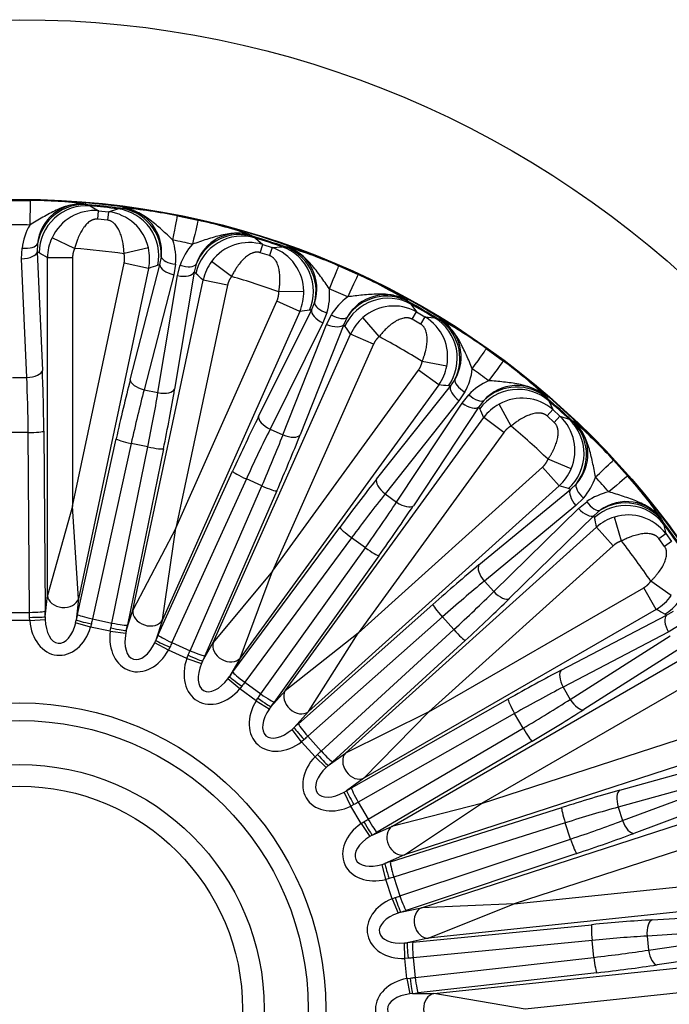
# Model space of a CAD drawing. Header units: millimetres. Extents: x 0 to 2970, y 0 to 2100.
# Tile 21 of 24: x 2102 to 2309, y 1408 to 1722. Entities that reach past the tile are written whole.
import ezdxf

# ---------------------------------------------------------------- set-up
doc = ezdxf.new("R2010")
doc.units = ezdxf.units.MM
doc.header["$LTSCALE"] = 10
doc.layers.add('CAP630C', color=7, linetype='Continuous')
doc.layers.add('Default', color=7, linetype='Continuous')

# ---------------------------------------------------------------- blocks, each defined once
blk = doc.blocks.new('SE2')
at = {"layer": 'CAP630C', "color": 7, "linetype": 'Continuous'}
for p, q in [((2098.33, 1664.37), (2105.09, 1664.37)), ((2122.73, 1663.22), (2123.37, 1662.99)), ((2123.37, 1662.99), (2124.16, 1662.61)), ((2124.16, 1662.61), (2126.86, 1661.09)), ((2129.95, 1660.76), (2132.92, 1661.69)), ((2132.92, 1661.69), (2133.76, 1661.89)), ((2133.76, 1661.89), (2134.44, 1661.99)), ((2126.6, 1658.4), (2126.86, 1661.09)), ((2129.66, 1658.08), (2126.6, 1658.4)), ((2126.86, 1661.09), (2129.95, 1660.76)), ((2129.95, 1660.76), (2129.66, 1658.08)), ((2151.93, 1659.45), (2158.55, 1658.04)), ((2119.21, 1649.07), (2112.01, 1652.47)), ((2175.56, 1653.25), (2176.14, 1652.89)), ((2176.14, 1652.89), (2176.83, 1652.36)), ((2176.83, 1652.36), (2179.16, 1650.3)), ((2102.34, 1645.79), (2102.47, 1649.2)), ((2107.38, 1650.56), (2107.32, 1647.98)), ((2142.69, 1649.24), (2134.95, 1647.42)), ((2178.34, 1647.73), (2179.16, 1650.3)), ((2179.16, 1650.3), (2182.12, 1649.34)), ((2182.12, 1649.34), (2181.27, 1646.78)), ((2182.12, 1649.34), (2185.21, 1649.64)), ((2185.21, 1649.64), (2186.08, 1649.66)), ((2186.08, 1649.66), (2186.76, 1649.61)), ((2103.95, 1608.03), (2102.34, 1645.79)), ((2107.9, 1647.69), (2107.32, 1647.98)), ((2107.32, 1647.98), (2108.93, 1610.23)), ((2110.57, 1538.6), (2110.57, 1646.1)), ((2118.54, 1646.1), (2110.57, 1646.1)), ((2118.54, 1646.1), (2118.54, 1567.04)), ((2146.35, 1643.88), (2146.82, 1646.41)), ((2181.27, 1646.78), (2178.34, 1647.73)), ((2118.54, 1567.04), (2134.98, 1644.37)), ((2142.77, 1642.71), (2120.42, 1537.57)), ((2142.77, 1642.71), (2134.98, 1644.37)), ((2136.92, 1607.29), (2146.35, 1643.88)), ((2146.35, 1643.88), (2145.71, 1643.71)), ((2151.34, 1644.06), (2150.76, 1640.7)), ((2151.99, 1640.44), (2152.83, 1643.75)), ((2157.92, 1644.06), (2157.32, 1641.55)), ((2169.17, 1640.14), (2162.84, 1644.96)), ((2203.34, 1643.49), (2209.52, 1640.74)), ((2150.76, 1640.7), (2141.33, 1604.1)), ((2145.72, 1603.17), (2151.99, 1640.44)), ((2157.32, 1641.55), (2151.05, 1604.29)), ((2157.83, 1641.14), (2157.32, 1641.55)), ((2137.76, 1533.88), (2160.11, 1639.03)), ((2167.9, 1637.37), (2151.47, 1560.04)), ((2167.9, 1637.37), (2160.11, 1639.03)), ((2192.18, 1635.42), (2184.23, 1635.25)), ((2151.47, 1560.04), (2183.62, 1632.26)), ((2190.9, 1629.02), (2183.62, 1632.26)), ((2194.64, 1629.42), (2195.63, 1631.8)), ((2225.16, 1632.51), (2225.66, 1632.04)), ((2225.66, 1632.04), (2226.22, 1631.38)), ((2226.22, 1631.38), (2228.07, 1628.88)), ((2190.9, 1629.02), (2147.18, 1530.82)), ((2177.81, 1595.59), (2194.64, 1629.42)), ((2194.64, 1629.42), (2193.99, 1629.39)), ((2199.56, 1628.56), (2198.3, 1625.39)), ((2199.44, 1624.88), (2200.96, 1627.94)), ((2206, 1627.19), (2204.89, 1624.86)), ((2216.19, 1621.02), (2210.99, 1627.05)), ((2226.74, 1626.54), (2228.07, 1628.88)), ((2228.07, 1628.88), (2230.77, 1627.33)), ((2230.77, 1627.33), (2229.4, 1625)), ((2230.77, 1627.33), (2233.85, 1626.97)), ((2233.85, 1626.97), (2234.71, 1626.81)), ((2198.3, 1625.39), (2181.47, 1591.56)), ((2185.56, 1589.73), (2199.44, 1624.88)), ((2204.89, 1624.86), (2191.01, 1589.71)), ((2205.3, 1624.35), (2204.89, 1624.86)), ((2229.4, 1625), (2226.74, 1626.54)), ((2234.71, 1626.81), (2235.37, 1626.62)), ((2163.37, 1523.61), (2207.09, 1621.82)), ((2214.37, 1618.57), (2207.09, 1621.82)), ((2214.37, 1618.57), (2182.22, 1546.35)), ((2250.31, 1617.19), (2255.78, 1613.21)), ((2237.72, 1611.62), (2229.9, 1613.11)), ((2182.22, 1546.35), (2228.69, 1610.31)), ((2235.14, 1605.62), (2228.69, 1610.31)), ((2099.47, 1608.03), (2103.95, 1608.03)), ((2235.14, 1605.62), (2171.95, 1518.66)), ((2215.38, 1575.64), (2238.88, 1605.24)), ((2238.88, 1605.24), (2238.23, 1605.34)), ((2238.88, 1605.24), (2240.34, 1607.36)), ((2141.33, 1604.1), (2145.72, 1603.17)), ((2243.51, 1603.38), (2241.61, 1600.53)), ((2242.63, 1599.79), (2244.75, 1602.48)), ((2269.37, 1601.92), (2269.76, 1601.35)), ((2241.61, 1600.53), (2218.12, 1570.94)), ((2221.74, 1568.3), (2242.63, 1599.79)), ((2249.52, 1600.69), (2247.95, 1598.64)), ((2258.21, 1592.54), (2254.38, 1599.52)), ((2269.76, 1601.35), (2270.17, 1600.58)), ((2270.17, 1600.58), (2271.46, 1597.76)), ((2247.95, 1598.64), (2227.07, 1567.15)), ((2248.25, 1598.06), (2247.95, 1598.64)), ((2269.67, 1595.74), (2271.46, 1597.76)), ((2271.96, 1593.68), (2269.67, 1595.74)), ((2271.46, 1597.76), (2273.77, 1595.68)), ((2273.77, 1595.68), (2271.96, 1593.68)), ((2273.77, 1595.68), (2276.72, 1594.69)), ((2186.29, 1508.24), (2249.47, 1595.21)), ((2255.92, 1590.52), (2249.47, 1595.21)), ((2276.72, 1594.69), (2277.52, 1594.35)), ((2277.52, 1594.35), (2278.13, 1594.03)), ((2104.42, 1590.47), (2099, 1590.47)), ((2104.87, 1533.22), (2104.42, 1590.47)), ((2109.4, 1590.91), (2109.85, 1533.66)), ((2181.47, 1591.56), (2185.56, 1589.73)), ((2255.92, 1590.52), (2209.45, 1526.56)), ((2120.1, 1532.59), (2132.44, 1588.49)), ((2137.22, 1587.02), (2124.89, 1531.12)), ((2142.53, 1585.89), (2137.22, 1587.02)), ((2131.06, 1529.81), (2142.53, 1585.89)), ((2147.49, 1585.29), (2136.02, 1529.2)), ((2277.31, 1578.87), (2269.97, 1581.95)), ((2290.78, 1581.7), (2295.31, 1576.67)), ((2145.83, 1526.02), (2169.52, 1578.13)), ((2209.45, 1526.56), (2268.2, 1579.46)), ((2273.54, 1573.54), (2268.2, 1579.46)), ((2173.89, 1575.7), (2150.2, 1523.59)), ((2178.85, 1573.49), (2173.89, 1575.7)), ((2277.11, 1572.38), (2278.99, 1574.16)), ((2155.97, 1521.02), (2178.85, 1573.49)), ((2183.58, 1571.87), (2160.7, 1519.4)), ((2273.54, 1573.54), (2193.65, 1501.61)), ((2218.12, 1570.94), (2221.74, 1568.3)), ((2247.98, 1548.32), (2277.11, 1572.38)), ((2277.11, 1572.38), (2276.5, 1572.62)), ((2281.26, 1569.6), (2278.81, 1567.21)), ((2279.65, 1566.28), (2282.28, 1568.46)), ((2118.54, 1567.04), (2110.57, 1538.6)), ((2120.42, 1537.57), (2118.54, 1567.04)), ((2278.81, 1567.21), (2249.68, 1543.15)), ((2252.68, 1539.82), (2279.65, 1566.28)), ((2286.58, 1565.73), (2284.62, 1564.05)), ((2284.62, 1564.05), (2257.64, 1537.59)), ((2284.79, 1563.41), (2284.62, 1564.05)), ((2293.38, 1555.94), (2291.09, 1563.57)), ((2306.25, 1562.8), (2306.51, 1562.16)), ((2306.51, 1562.16), (2306.76, 1561.33)), ((2306.76, 1561.33), (2307.44, 1558.29)), ((2151.47, 1560.04), (2137.76, 1533.88)), ((2147.18, 1530.82), (2151.47, 1560.04)), ((2169.63, 1514.24), (2203.64, 1560.29)), ((2205.51, 1488.44), (2285.4, 1560.37)), ((2290.73, 1554.45), (2285.4, 1560.37)), ((2305.26, 1556.69), (2307.44, 1558.29)), ((2307.44, 1558.29), (2309.26, 1555.78)), ((2207.41, 1557), (2173.4, 1510.95)), ((2211.8, 1553.81), (2207.41, 1557)), ((2307.07, 1554.21), (2305.26, 1556.69)), ((2309.26, 1555.78), (2307.07, 1554.21)), ((2178.51, 1507.24), (2211.8, 1553.81)), ((2290.73, 1554.45), (2231.97, 1501.55)), ((2216.09, 1551.24), (2182.8, 1504.67)), ((2182.22, 1546.35), (2163.37, 1523.61)), ((2171.95, 1518.66), (2182.22, 1546.35)), ((2249.68, 1543.15), (2252.68, 1539.82)), ((2309.22, 1538.6), (2302.69, 1543.14)), ((2231.97, 1501.55), (2300.44, 1541.08)), ((2304.43, 1534.18), (2300.44, 1541.08)), ((2109.86, 1531.81), (2110.57, 1538.6)), ((2120.42, 1537.57), (2119.71, 1530.78)), ((2098.55, 1533.22), (2104.87, 1533.22)), ((2135.65, 1527.39), (2137.76, 1533.88)), ((2190.47, 1497.77), (2233.3, 1535.74)), ((2304.43, 1534.18), (2211.33, 1480.43)), ((2307.69, 1532.3), (2309.89, 1533.64)), ((2104.93, 1530.58), (2098.49, 1530.58)), ((2104.93, 1530.58), (2104.88, 1531.64)), ((2104.93, 1530.58), (2109.86, 1530.95)), ((2109.86, 1531.81), (2109.86, 1530.95)), ((2119.53, 1529.93), (2119.71, 1530.78)), ((2124.28, 1528.54), (2119.53, 1529.93)), ((2124.89, 1531.12), (2131.06, 1529.81)), ((2147.18, 1530.82), (2145.07, 1524.33)), ((2236.31, 1531.75), (2193.47, 1493.77)), ((2239.94, 1527.72), (2236.31, 1531.75)), ((2274.18, 1514.82), (2307.69, 1532.3)), ((2307.69, 1532.3), (2307.14, 1532.66)), ((2124.55, 1529.57), (2124.28, 1528.54)), ((2130.57, 1527.21), (2124.28, 1528.54)), ((2130.57, 1527.21), (2130.74, 1528.25)), ((2130.57, 1527.21), (2135.47, 1526.55)), ((2135.65, 1527.39), (2135.47, 1526.55)), ((2209.45, 1526.56), (2186.29, 1508.24)), ((2193.65, 1501.61), (2209.45, 1526.56)), ((2197.7, 1489.08), (2239.94, 1527.72)), ((2308.27, 1526.89), (2274.77, 1509.41)), ((2311.16, 1528.71), (2308.27, 1526.89)), ((2144.72, 1523.54), (2145.07, 1524.33)), ((2149.08, 1521.19), (2144.72, 1523.54)), ((2150.2, 1523.59), (2155.97, 1521.02)), ((2159.96, 1517.7), (2163.37, 1523.61)), ((2243.6, 1524.31), (2201.36, 1485.68)), ((2277.01, 1505.53), (2308.9, 1525.8)), ((2149.55, 1522.14), (2149.08, 1521.19)), ((2154.95, 1518.58), (2149.08, 1521.19)), ((2313.29, 1522.59), (2281.41, 1502.31)), ((2154.95, 1518.58), (2155.34, 1519.57)), ((2154.95, 1518.58), (2159.61, 1516.91)), ((2159.96, 1517.7), (2159.61, 1516.91)), ((2171.95, 1518.66), (2168.54, 1512.75)), ((2220.19, 1465.08), (2313.29, 1518.83)), ((2168.03, 1512.05), (2168.54, 1512.75)), ((2171.8, 1508.85), (2168.03, 1512.05)), ((2173.4, 1510.95), (2178.51, 1507.24)), ((2317.27, 1511.93), (2248.8, 1472.39)), ((2172.46, 1509.68), (2171.8, 1508.85)), ((2177.01, 1505.07), (2171.8, 1508.85)), ((2181.72, 1503.17), (2186.29, 1508.24)), ((2274.77, 1509.41), (2277.01, 1505.53)), ((2177.01, 1505.07), (2177.59, 1505.95)), ((2177.01, 1505.07), (2181.21, 1502.47)), ((2207.42, 1477.33), (2257.21, 1505.57)), ((2181.72, 1503.17), (2181.21, 1502.47)), ((2193.65, 1501.61), (2189.08, 1496.54)), ((2231.97, 1501.55), (2205.51, 1488.44)), ((2211.33, 1480.43), (2231.97, 1501.55)), ((2259.32, 1501.04), (2209.53, 1472.8)), ((2262.04, 1496.34), (2259.32, 1501.04)), ((2188.44, 1495.96), (2189.08, 1496.54)), ((2191.47, 1492.05), (2188.44, 1495.96)), ((2212.68, 1467.33), (2262.04, 1496.34)), ((2248.8, 1472.39), (2324, 1496.83)), ((2192.29, 1492.72), (2191.47, 1492.05)), ((2193.47, 1493.77), (2197.7, 1489.08)), ((2264.91, 1492.24), (2215.56, 1463.24)), ((2195.77, 1487.27), (2191.47, 1492.05)), ((2326.46, 1489.25), (2224.22, 1456.03)), ((2195.77, 1487.27), (2196.52, 1488.01)), ((2195.77, 1487.27), (2199.35, 1483.85)), ((2199.99, 1484.43), (2205.51, 1488.44)), ((2292.85, 1476.61), (2329.26, 1486.73)), ((2199.99, 1484.43), (2199.35, 1483.85)), ((2211.33, 1480.43), (2205.81, 1476.42)), ((2328.71, 1481.32), (2292.3, 1471.19)), ((2293.69, 1466.92), (2329.09, 1480.13)), ((2205.06, 1475.98), (2205.81, 1476.42)), ((2207.21, 1471.53), (2205.06, 1475.98)), ((2332.72, 1476.07), (2297.32, 1462.86)), ((2208.15, 1472.01), (2207.21, 1471.53)), ((2210.42, 1465.96), (2207.21, 1471.53)), ((2209.53, 1472.8), (2212.68, 1467.33)), ((2219.75, 1453.81), (2274.33, 1471.08)), ((2248.8, 1472.39), (2220.19, 1465.08)), ((2224.22, 1456.03), (2248.8, 1472.39)), ((2229.7, 1439.17), (2331.94, 1472.39)), ((2292.3, 1471.19), (2293.69, 1466.92)), ((2210.42, 1465.96), (2211.32, 1466.53)), ((2210.42, 1465.96), (2213.21, 1461.87)), ((2213.96, 1462.3), (2220.19, 1465.08)), ((2275.45, 1466.21), (2220.87, 1448.94)), ((2334.4, 1464.81), (2259.21, 1440.38)), ((2277.13, 1461.05), (2275.45, 1466.21)), ((2213.96, 1462.3), (2213.21, 1461.87)), ((2222.82, 1442.94), (2277.13, 1461.05)), ((2224.22, 1456.03), (2217.99, 1453.25)), ((2279.09, 1456.45), (2224.78, 1438.34)), ((2217.17, 1452.98), (2217.99, 1453.25)), ((2218.34, 1448.18), (2217.17, 1452.98)), ((2219.36, 1448.46), (2218.34, 1448.18)), ((2220.87, 1448.94), (2222.82, 1442.94)), ((2259.21, 1440.38), (2337.83, 1448.64)), ((2220.33, 1442.06), (2218.34, 1448.18)), ((2220.33, 1442.06), (2221.32, 1442.44)), ((2220.33, 1442.06), (2222.2, 1437.49)), ((2223.02, 1437.75), (2229.7, 1439.17)), ((2259.21, 1440.38), (2229.7, 1439.17)), ((2338.67, 1440.72), (2231.76, 1429.48)), ((2231.76, 1429.48), (2259.21, 1440.38)), ((2223.02, 1437.75), (2222.2, 1437.49)), ((2303.17, 1435.34), (2340.88, 1437.68)), ((2226.92, 1428.25), (2283.9, 1433.79)), ((2231.76, 1429.48), (2225.08, 1428.06)), ((2339.22, 1432.5), (2301.5, 1430.16)), ((2301.5, 1430.16), (2301.97, 1425.7)), ((2301.97, 1425.7), (2339.35, 1431.25)), ((2224.23, 1427.97), (2225.08, 1428.06)), ((2224.37, 1423.03), (2224.23, 1427.97)), ((2283.98, 1428.79), (2227.01, 1423.25)), ((2284.55, 1423.39), (2283.98, 1428.79)), ((2342.05, 1426.53), (2304.68, 1420.97)), ((2227.01, 1423.25), (2227.67, 1416.97)), ((2227.67, 1416.97), (2284.55, 1423.39)), ((2225.43, 1423.09), (2224.37, 1423.03)), ((2225.04, 1416.63), (2224.37, 1423.03)), ((2233.61, 1411.86), (2340.52, 1423.09)), ((2285.51, 1418.49), (2228.63, 1412.06)), ((2225.04, 1416.63), (2226.09, 1416.79)), ((2225.04, 1416.63), (2225.93, 1411.77)), ((2341.35, 1415.17), (2262.72, 1406.9)), ((2226.79, 1411.86), (2225.93, 1411.77)), ((2226.79, 1411.86), (2233.61, 1411.86)), ((2262.72, 1406.9), (2233.61, 1411.86))]:
    blk.add_line(p, q, dxfattribs=at)
for radius in [315, 257.8, 257.63, 97.5, 91.87, 77.87, 70.97]:
    blk.add_circle((2101.71, 1406.9), radius, dxfattribs=at)
for centre, radius, start, end in [((2104.24, 1515.61), 148.76, 82.862, 89.6725), ((2121.39, 1649.21), 14.07, 84.5452, 174.515), ((2101.71, 1406.9), 257, 82.8348, 85.1652), ((2101.71, 1406.9), 256.69, 83.0168, 84.9832), ((2132.84, 1648.01), 14.07, 353.4855, 83.4543), ((2121.83, 1513.76), 148.76, 78.3275, 85.138), ((2125.53, 1646.27), 14.87, 84.8578, 155.3994), ((2128.17, 1645.98), 14.89, 12.6372, 83.1055), ((2101.71, 1416.18), 240.38, 89.2376, 90.7624), ((2121.98, 1646.79), 19.66, 150.3027, 172.9659), ((2126.79, 1512.71), 148.76, 70.862, 77.6725), ((2125.57, 1646.06), 15, 154.7355, 179.8598), ((2171.34, 1639.83), 14.07, 72.5452, 162.515), ((2101.71, 1406.9), 257, 70.8348, 73.1652), ((2101.71, 1406.9), 256.69, 71.0168, 72.9832), ((2101.71, 1406.9), 242.8, 82.1322, 85.8678), ((2128.09, 1645.8), 15, 348.1402, 13.2645), ((2131.76, 1645.77), 19.66, 355.0341, 17.6973), ((2103.64, 1415.97), 240.38, 77.2376, 78.7624), ((2171.41, 1637.34), 19.66, 138.3027, 160.9659), ((2174.78, 1636.09), 14.87, 72.8578, 143.3994), ((2177.3, 1635.26), 14.89, 0.6372, 71.1055), ((2182.29, 1636.27), 14.07, 341.4828, 71.457), ((2143.61, 1507.24), 148.76, 66.3275, 73.138), ((2174.78, 1635.87), 15, 142.7355, 167.8598), ((2101.71, 1406.9), 242.8, 70.1322, 73.8678), ((2148.24, 1505.18), 148.76, 58.862, 65.6725), ((2177.18, 1635.09), 15, 336.1402, 1.2645), ((2180.76, 1634.3), 19.66, 343.0341, 5.6973), ((2105.48, 1415.37), 240.38, 65.2376, 66.7624), ((2217.8, 1617.81), 19.66, 126.3027, 148.9659), ((2218.24, 1620.26), 14.07, 60.5372, 150.523), ((2220.83, 1615.89), 14.87, 60.8578, 131.3994), ((2101.71, 1406.9), 257, 58.8348, 61.1652), ((2101.71, 1406.9), 256.69, 59.0168, 60.9832), ((2220.79, 1615.68), 15, 130.7355, 155.8598), ((2223.12, 1614.55), 14.89, 348.6372, 59.1055), ((2228.22, 1614.51), 14.07, 329.4626, 59.4772), ((2163.56, 1496.34), 148.76, 54.3275, 61.138), ((2101.71, 1406.9), 242.8, 58.1322, 61.8678), ((2222.98, 1614.41), 15, 324.1402, 349.2645), ((2167.65, 1493.36), 148.76, 46.862, 53.6725), ((2226.34, 1612.89), 19.63, 331.0198, 353.7116), ((2107.16, 1414.4), 240.38, 53.2376, 54.7624), ((2259.11, 1589.06), 19.66, 114.3027, 136.9659), ((2260.06, 1591.36), 14.08, 48.5798, 138.4804), ((2261.59, 1586.36), 15, 118.7355, 143.8598), ((2261.68, 1586.56), 14.87, 48.8578, 119.3994), ((2101.71, 1406.9), 257, 46.8348, 49.1652), ((2101.71, 1406.9), 256.69, 47.0168, 48.9832), ((2263.64, 1584.77), 14.89, 336.6372, 47.1055), ((2101.71, 1406.9), 242.8, 46.1322, 49.8678), ((2268.62, 1583.67), 14.07, 317.4626, 47.4772), ((2180.8, 1481.53), 148.76, 42.3275, 49.138), ((2263.47, 1584.67), 15, 312.1402, 337.2645), ((2266.44, 1582.47), 19.63, 319.0198, 341.7116), ((2108.6, 1413.11), 240.38, 41.2376, 42.7624), ((2184.19, 1477.76), 148.76, 34.862, 41.6725), ((2293.55, 1552.36), 19.66, 102.3027, 124.9659), ((2294.95, 1554.4), 14.08, 36.5798, 126.4804), ((2295.53, 1549.37), 14.87, 36.8578, 107.3994), ((2295.41, 1549.2), 15, 106.7355, 131.8598), ((2101.71, 1406.9), 257, 34.8348, 37.1652), ((2101.71, 1406.9), 256.69, 35.0168, 36.9832), ((2101.71, 1406.9), 242.8, 34.1322, 37.8678), ((2296.89, 1547.15), 15, 300.1402, 325.2645)]:
    blk.add_arc(centre, radius, start, end, dxfattribs=at)
for centre, major_axis, ratio, start_param, end_param in [((2104.91, 1650.38), (0.19, 14), 0.00651, 0.02618, 1.115844), ((2122.11, 1648.05), (5.39, 14), 0.995634, 0.284266, 1.768291), ((2122.85, 1647.69), (7.61, 12.93), 0.994886, 0.446541, 2.100664), ((2131.1, 1646.82), (4.76, -14.23), 0.994886, 1.040928, 2.695052), ((2131.89, 1647.02), (2.36, -14.81), 0.995634, 1.373302, 2.857327), ((2149.2, 1645.72), (2.73, 13.73), 0.00651, -1.115844, -0.02618), ((2155.46, 1644.39), (3.09, 13.65), 0.00651, 0.02618, 1.115844), ((2171.8, 1638.54), (8.18, 12.57), 0.995634, 0.284266, 1.768291), ((2172.45, 1638.03), (10.13, 11.06), 0.994886, 0.446541, 2.100664), ((2102.47, 1651.4), (4.96, -0.62), 0.436707, 4.766989, 6.181271), ((2180.33, 1635.47), (1.69, -14.9), 0.994886, 1.040928, 2.695052), ((2181.16, 1635.49), (-0.77, -14.98), 0.995634, 1.373302, 2.857327), ((2102.34, 1647.98), (-5, -0.21), 0.439134, 1.552003, 3.04443), ((1919.13, 1406.9), (335.91, 0), 0.866575, 0.964399, 0.974029), ((2151.79, 1646.21), (-4.98, 0.42), 0.436707, 0.101914, 1.516196), ((2280.3, 1368.94), (-328.57, 69.84), 0.866575, -0.97403, -0.9644), ((2151.22, 1642.85), (4.84, -1.25), 0.439134, 3.238755, 4.731183), ((2153.29, 1645.9), (4.72, -1.64), 0.436707, 4.766989, 6.181271), ((2197.82, 1630.63), (5.52, 12.86), 0.00651, -1.115844, -0.02618), ((2152.45, 1642.58), (-4.93, 0.83), 0.439134, 1.552003, 3.04443), ((1923.12, 1444.86), (328.57, -69.84), 0.866575, 0.964399, 0.974029), ((2203.66, 1628.03), (5.86, 12.71), 0.00651, 0.02618, 1.115844), ((2218.95, 1618.27), (12.21, 8.71), 0.994886, 0.446541, 2.100664), ((2218.42, 1618.9), (10.62, 10.6), 0.995634, 0.284266, 1.768291), ((2200.46, 1630.57), (-4.78, 1.45), 0.436707, 0.101914, 1.516196), ((2268.5, 1332.64), (-306.87, 136.63), 0.866575, -0.97403, -0.9644), ((2199.19, 1627.4), (4.48, -2.23), 0.439134, 3.238755, 4.731183), ((2201.85, 1629.95), (4.28, -2.59), 0.436707, 4.766989, 6.181271), ((2226.14, 1614.12), (-1.44, -14.93), 0.994886, 1.040928, 2.695052), ((2200.34, 1626.89), (-4.65, 1.84), 0.439134, 1.552003, 3.04443), ((1934.91, 1481.17), (306.87, -136.63), 0.866575, 0.964401, 0.974032), ((2226.95, 1613.98), (-3.87, -14.49), 0.995634, 1.373302, 2.857327), ((2242.23, 1605.76), (8.08, 11.43), 0.00651, -1.115844, -0.02618), ((2247.41, 1602), (8.38, 11.22), 0.00651, 0.02618, 1.115844), ((2103.95, 1610.23), (-5, -0.21), 0.439134, 1.552003, 3.04443), ((2104.61, 1586.06), (0, 55), 0.087489, -1.482531, -1.115801), ((2099.63, 1586.06), (0, 50), 0.096238, -1.482531, -1.115801), ((2136.12, 1582.75), (11.44, 53.8), 0.087489, 1.115801, 1.482531), ((2141.79, 1606.25), (4.84, -1.25), 0.439134, 3.238755, 4.731183), ((2249.42, 1299.59), (-271.76, 197.45), 0.866575, -0.97403, -0.9644), ((2242.91, 1602.31), (3.92, -3.11), 0.439134, 3.238755, 4.731183), ((2244.8, 1605.15), (-4.38, 2.41), 0.436707, 0.101914, 1.516196), ((2259.95, 1590), (12.59, 8.16), 0.995634, 0.284266, 1.768291), ((2140.99, 1581.71), (10.4, 48.91), 0.096238, 1.115801, 1.482531), ((2136.92, 1582.58), (10.4, 48.91), 0.096238, -1.482531, -1.115801), ((2146.18, 1605.32), (-4.93, 0.83), 0.439134, 1.552003, 3.04443), ((2141.8, 1581.54), (11.44, 53.8), 0.087489, -1.482531, -1.115801), ((2246.04, 1604.25), (3.65, -3.42), 0.436707, 4.766989, 6.181271), ((2260.34, 1589.28), (13.75, 5.98), 0.994886, 0.446541, 2.100664), ((2243.92, 1601.57), (-4.17, 2.76), 0.439134, 1.552003, 3.04443), ((2171.93, 1571.75), (22.37, 50.25), 0.087489, 1.115801, 1.482531), ((2182.36, 1593.56), (4.48, -2.23), 0.439134, 3.238755, 4.731183), ((1954, 1514.22), (271.76, -197.45), 0.866575, 0.964401, 0.974032), ((2266.5, 1583.73), (-4.51, -14.3), 0.994886, 1.040928, 2.695052), ((2267.26, 1583.42), (-6.8, -13.37), 0.995634, 1.373302, 2.857327), ((2104.42, 1590.91), (-5, -0.04), 0.088148, 1.570114, 3.053984), ((2176.48, 1569.73), (20.34, 45.68), 0.096238, 1.115801, 1.482531), ((2172.68, 1571.42), (20.34, 45.68), 0.096238, -1.482531, -1.115801), ((2177.23, 1569.39), (22.37, 50.25), 0.087489, -1.482531, -1.115801), ((2186.46, 1591.74), (-4.65, 1.84), 0.439134, 1.552003, 3.04443), ((2137.31, 1587.45), (4.88, -1.08), 0.088148, 3.229201, 4.713071), ((2142.62, 1586.32), (-4.9, 1), 0.088148, 1.570114, 3.053984), ((2280.51, 1572.2), (10.28, 9.51), 0.00651, -1.115844, -0.02618), ((2174.07, 1576.1), (4.55, -2.07), 0.088148, 3.229201, 4.713071), ((2204.67, 1553.55), (32.33, 44.5), 0.087489, 1.115801, 1.482531), ((2219.41, 1572.72), (3.92, -3.11), 0.439134, 3.238755, 4.731183), ((2282.89, 1571.07), (-3.78, 3.27), 0.436707, 0.101914, 1.516196), ((2284.79, 1567.44), (10.53, 9.23), 0.00651, 0.02618, 1.115844), ((2179.03, 1573.9), (-4.58, 2), 0.088148, 1.570114, 3.053984), ((2208.7, 1550.62), (29.39, 40.45), 0.096238, 1.115801, 1.482531), ((2223.88, 1271.22), (-224.77, 249.63), 0.866575, -0.97403, -0.9644), ((2280.45, 1568.68), (3.18, -3.86), 0.439134, 3.238755, 4.731183), ((2205.33, 1553.07), (29.39, 40.45), 0.096238, -1.482531, -1.115801), ((2223.04, 1570.08), (-4.17, 2.76), 0.439134, 1.552003, 3.04443), ((2283.92, 1569.93), (2.86, -4.1), 0.436707, 4.766989, 6.181271), ((2294.79, 1552.31), (14.7, 2.99), 0.994886, 0.446541, 2.100664), ((2294.56, 1553.1), (14.01, 5.36), 0.995634, 0.284266, 1.768291), ((2209.36, 1550.14), (32.33, 44.5), 0.087489, -1.482531, -1.115801), ((2281.29, 1567.75), (-3.5, 3.57), 0.439134, 1.552003, 3.04443), ((1979.54, 1542.59), (224.77, -249.63), 0.866575, 0.964399, 0.974029), ((2207.67, 1557.36), (4.02, -2.97), 0.088148, 3.229201, 4.713071), ((2212.06, 1554.17), (-4.07, 2.91), 0.088148, 1.570114, 3.053984), ((2299.66, 1545.6), (-7.39, -13.05), 0.994886, 1.040928, 2.695052), ((2232.91, 1528.94), (40.87, 36.8), 0.087489, 1.115801, 1.482531), ((2251.31, 1544.62), (3.18, -3.86), 0.439134, 3.238755, 4.731183), ((2236.24, 1525.24), (37.16, 33.46), 0.096238, 1.115801, 1.482531), ((2233.46, 1528.33), (37.16, 33.46), 0.096238, -1.482531, -1.115801), ((2254.31, 1541.29), (-3.5, 3.57), 0.439134, 1.552003, 3.04443), ((2115.55, 1538.6), (4.97, -0.52), 0.766843, 3.277805, 6.146973), ((2236.79, 1524.63), (40.87, 36.8), 0.087489, -1.482531, -1.115801), ((2104.87, 1533.66), (-5, -0.04), 0.088148, 1.570114, 3.053984), ((2101.82, 1530.58), (0, 30), 0.10207, -1.535497, -1.482531), ((2106.8, 1530.58), (0, 35), 0.087489, -1.535497, -1.482531), ((2142.63, 1532.85), (4.76, -1.55), 0.766843, 3.277805, 6.146973), ((2236.64, 1532.04), (3.32, -3.74), 0.088148, 3.229201, 4.713071), ((2193, 1248.78), (-167.96, 290.91), 0.866575, -0.97403, -0.9644), ((2104.88, 1531.81), (-5, -0.02), 0.035292, 1.570687, 3.054272), ((2114.92, 1532.56), (1.36, 12.97), 0.766843, 1.803904, 4.479282), ((2114.92, 1532.56), (0.96, 9.16), 0.543108, 1.803904, 4.479282), ((2122.45, 1528.93), (7.28, 34.24), 0.087489, 1.482531, 1.535497), ((2124.58, 1529.74), (4.89, -1.05), 0.035292, 3.228914, 4.712498), ((2124.98, 1531.55), (4.88, -1.08), 0.088148, 3.229201, 4.713071), ((2127.32, 1527.9), (6.24, 29.34), 0.10207, 1.482531, 1.535497), ((2127.53, 1527.85), (6.24, 29.34), 0.10207, -1.535497, -1.482531), ((2131.15, 1530.24), (-4.9, 1), 0.088148, 1.570114, 3.053984), ((2310.18, 1527.99), (2.31, -4.43), 0.439134, 3.238755, 4.731183), ((2140.75, 1527.07), (4.03, 12.4), 0.766843, 1.803904, 4.479282), ((2130.78, 1528.43), (-4.89, 1.02), 0.035292, 1.570687, 3.054272), ((2132.4, 1526.82), (7.28, 34.24), 0.087489, -1.535497, -1.482531), ((2240.27, 1528.01), (-3.37, 3.69), 0.088148, 1.570114, 3.053984), ((2140.75, 1527.07), (2.84, 8.76), 0.543108, 1.803904, 4.479282), ((2147.37, 1521.96), (14.24, 31.97), 0.087489, 1.482531, 1.535497), ((2149.62, 1522.3), (4.56, -2.05), 0.035292, 3.228914, 4.712498), ((2150.38, 1523.99), (4.55, -2.07), 0.088148, 3.229201, 4.713071), ((2151.92, 1519.93), (12.2, 27.41), 0.10207, 1.482531, 1.535497), ((2167.92, 1521.59), (4.33, -2.5), 0.766843, 3.277805, 6.146973), ((2152.11, 1519.84), (12.2, 27.41), 0.10207, -1.535497, -1.482531), ((2156.15, 1521.42), (-4.58, 2), 0.088148, 1.570114, 3.053984), ((2164.88, 1516.32), (6.52, 11.29), 0.766843, 1.803904, 4.479282), ((2155.41, 1519.73), (-4.57, 2.02), 0.035292, 1.570687, 3.054272), ((2156.66, 1517.82), (14.24, 31.97), 0.087489, -1.535497, -1.482531), ((2164.88, 1516.32), (4.6, 7.97), 0.543108, 1.803904, 4.479282), ((2170.29, 1509.95), (20.57, 28.32), 0.087489, 1.482531, 1.535497), ((2173.66, 1511.31), (4.02, -2.97), 0.088148, 3.229201, 4.713071), ((2255.41, 1498.99), (47.63, 27.5), 0.087489, 1.115801, 1.482531), ((2276.67, 1510.51), (2.31, -4.43), 0.439134, 3.238755, 4.731183), ((2172.57, 1509.82), (4.04, -2.95), 0.035292, 3.228914, 4.712498), ((2174.32, 1507.02), (17.63, 24.27), 0.10207, 1.482531, 1.535497), ((2190.32, 1505.31), (3.72, -3.35), 0.766843, 3.277805, 6.146973), ((2257.9, 1494.68), (43.3, 25), 0.096238, 1.115801, 1.482531), ((2186.25, 1500.8), (8.73, 9.69), 0.766843, 1.803904, 4.479282), ((2174.49, 1506.9), (17.63, 24.27), 0.10207, -1.535497, -1.482531), ((2177.69, 1506.1), (-4.05, 2.93), 0.035292, 1.570687, 3.054272), ((2178.77, 1507.6), (-4.07, 2.91), 0.088148, 1.570114, 3.053984), ((2178.52, 1503.97), (20.57, 28.32), 0.087489, -1.535497, -1.482531), ((2259.71, 1501.26), (2.47, -4.35), 0.088148, 3.229201, 4.713071), ((2255.82, 1498.28), (43.3, 25), 0.096238, -1.482531, -1.115801), ((2278.92, 1506.62), (-2.68, 4.22), 0.439134, 1.552003, 3.04443), ((2186.25, 1500.8), (6.16, 6.84), 0.543108, 1.803904, 4.479282), ((2258.31, 1493.97), (47.63, 27.5), 0.087489, -1.482531, -1.115801), ((2190.21, 1493.44), (26.01, 23.42), 0.087489, 1.482531, 1.535497), ((2192.42, 1492.84), (3.33, -3.73), 0.035292, 3.228914, 4.712498), ((2193.8, 1494.07), (3.32, -3.74), 0.088148, 3.229201, 4.713071), ((2262.42, 1496.56), (-2.53, 4.31), 0.088148, 1.570114, 3.053984), ((2193.55, 1489.74), (22.29, 20.07), 0.10207, 1.482531, 1.535497), ((2193.69, 1489.58), (22.29, 20.07), 0.10207, -1.535497, -1.482531), ((2198.02, 1489.38), (-3.37, 3.69), 0.088148, 1.570114, 3.053984), ((2203.93, 1481.17), (10.55, 7.67), 0.766843, 1.803904, 4.479282), ((2196.65, 1488.13), (-3.36, 3.71), 0.035292, 1.570687, 3.054272), ((2208.84, 1484.74), (2.94, -4.05), 0.766843, 3.277805, 6.146973), ((2203.93, 1481.17), (7.45, 5.41), 0.543108, 1.803904, 4.479282), ((2197.02, 1485.88), (26.01, 23.42), 0.087489, -1.535497, -1.482531), ((2206.27, 1473.15), (30.31, 17.5), 0.087489, 1.482531, 1.535497), ((2208.3, 1472.1), (2.49, -4.34), 0.035292, 3.228914, 4.712498), ((2209.91, 1473.02), (2.47, -4.35), 0.088148, 3.229201, 4.713071), ((2271.2, 1465.03), (52.31, 17), 0.087489, 1.115801, 1.482531), ((2294.39, 1471.87), (1.34, -4.82), 0.439134, 3.238755, 4.731183), ((2208.76, 1468.83), (25.98, 15), 0.10207, 1.482531, 1.535497), ((2275.87, 1466.34), (1.51, -4.77), 0.088148, 3.229201, 4.713071), ((2272.74, 1460.29), (47.55, 15.45), 0.096238, 1.115801, 1.482531), ((2208.87, 1468.65), (25.98, 15), 0.10207, -1.535497, -1.482531), ((2213.07, 1467.55), (-2.53, 4.31), 0.088148, 1.570114, 3.053984), ((2217.13, 1458.29), (11.91, 5.3), 0.766843, 1.803904, 4.479282), ((2211.47, 1466.62), (-2.51, 4.32), 0.035292, 1.570687, 3.054272), ((2222.68, 1460.77), (2.03, -4.57), 0.766843, 3.277805, 6.146973), ((2271.45, 1464.24), (47.55, 15.45), 0.096238, -1.482531, -1.115801), ((2295.78, 1467.6), (-1.75, 4.68), 0.439134, 1.552003, 3.04443), ((2217.13, 1458.29), (8.41, 3.74), 0.543108, 1.803904, 4.479282), ((2211.36, 1464.34), (30.31, 17.5), 0.087489, -1.535497, -1.482531), ((2277.55, 1461.18), (-1.58, 4.74), 0.088148, 1.570114, 3.053984), ((2272.99, 1459.51), (52.31, 17), 0.087489, -1.482531, -1.115801), ((2219.53, 1448.51), (1.53, -4.76), 0.035292, 3.228914, 4.712498), ((2217.76, 1449.96), (33.29, 10.82), 0.087489, 1.482531, 1.535497), ((2221.29, 1449.08), (1.51, -4.77), 0.088148, 3.229201, 4.713071), ((2219.3, 1445.22), (28.53, 9.27), 0.10207, 1.482531, 1.535497), ((2225.29, 1433.17), (12.76, 2.71), 0.766843, 1.803904, 4.479282), ((2219.36, 1445.02), (28.53, 9.27), 0.10207, -1.535497, -1.482531), ((2221.48, 1442.49), (-1.56, 4.75), 0.035292, 1.570687, 3.054272), ((2223.24, 1443.07), (-1.58, 4.74), 0.088148, 1.570114, 3.053984), ((2231.24, 1434.44), (1.04, -4.89), 0.766843, 3.277805, 6.146973), ((2225.29, 1433.17), (9.01, 1.91), 0.543108, 1.803904, 4.479282), ((2220.9, 1440.28), (33.29, 10.82), 0.087489, -1.535497, -1.482531), ((2284.42, 1428.84), (0.48, -4.98), 0.088148, 3.229201, 4.713071), ((2279.58, 1428.52), (54.7, 5.75), 0.087489, 1.115801, 1.482531), ((2303.69, 1430.39), (0.31, -4.99), 0.439134, 3.238755, 4.731183), ((2280.1, 1423.56), (49.73, 5.23), 0.096238, 1.115801, 1.482531), ((2225.6, 1423.11), (0.51, -4.97), 0.035292, 3.228914, 4.712498), ((2224.18, 1424.89), (34.81, 3.66), 0.087489, 1.482531, 1.535497), ((2227.45, 1423.29), (0.48, -4.98), 0.088148, 3.229201, 4.713071), ((2224.7, 1419.94), (29.84, 3.14), 0.10207, 1.482531, 1.535497), ((2279.67, 1427.7), (49.73, 5.23), 0.096238, -1.482531, -1.115801), ((2284.99, 1423.44), (-0.56, 4.97), 0.088148, 1.570114, 3.053984), ((2304.16, 1425.93), (-0.73, 4.95), 0.439134, 1.552003, 3.04443), ((2280.19, 1422.75), (54.7, 5.75), 0.087489, -1.482531, -1.115801), ((2224.72, 1419.73), (29.84, 3.14), 0.10207, -1.535497, -1.482531), ((2228.11, 1417.01), (-0.56, 4.97), 0.088148, 1.570114, 3.053984), ((2228.06, 1406.9), (13.04, 0), 0.766843, 1.803904, 4.479282), ((2226.27, 1416.81), (-0.54, 4.97), 0.035292, 1.570687, 3.054272), ((2228.06, 1406.9), (9.21, 0), 0.543108, 1.803904, 4.479282), ((2225.24, 1414.77), (34.81, 3.66), 0.087489, -1.535497, -1.482531), ((2234.13, 1406.9), (0, -5), 0.766843, 3.277805, 6.146973)]:
    blk.add_ellipse(centre, major_axis=major_axis, ratio=ratio, start_param=start_param, end_param=end_param, dxfattribs=at)
for points, degree, knots in [([(2122.73, 1663.22), (2121.13, 1663.36), (2119.49, 1663.24), (2116.33, 1662.52), (2114.8, 1661.94), (2111.87, 1660.57), (2110.44, 1659.79), (2107.63, 1658.19), (2106.24, 1657.36), (2104.91, 1656.53)], 3, [0, 0, 0, 0, 0.25, 0.25, 0.5, 0.5, 0.75, 0.75, 1, 1, 1, 1]), ([(2150.48, 1651.74), (2149.35, 1652.83), (2148.16, 1653.93), (2145.75, 1656.08), (2144.52, 1657.14), (2141.93, 1659.09), (2140.56, 1659.98), (2137.61, 1661.33), (2136.04, 1661.79), (2134.44, 1661.99)], 3, [0, 0, 0, 0, 0.25, 0.25, 0.5, 0.5, 0.75, 0.75, 1, 1, 1, 1]), ([(2126.6, 1658.4), (2126.54, 1658.41), (2126.44, 1658.42), (2126.27, 1658.42), (2126.11, 1658.42), (2125.95, 1658.41), (2125.78, 1658.39), (2125.62, 1658.36), (2125.46, 1658.32), (2125.29, 1658.28), (2125.12, 1658.23), (2124.96, 1658.17), (2124.79, 1658.1), (2124.63, 1658.02), (2124.46, 1657.93), (2124.29, 1657.84), (2124.12, 1657.74), (2123.81, 1657.52), (2123.35, 1657.16), (2122.8, 1656.61), (2122.28, 1655.99), (2121.64, 1655.09), (2120.92, 1653.84), (2120.35, 1652.56), (2119.98, 1651.59), (2119.76, 1650.98), (2119.56, 1650.35), (2119.38, 1649.72), (2119.26, 1649.29), (2119.21, 1649.07)], 3, [0, 0, 0, 0, 0.012018, 0.02407, 0.036206, 0.048471, 0.060912, 0.073573, 0.086493, 0.099713, 0.113269, 0.127194, 0.14152, 0.156275, 0.171486, 0.187175, 0.203366, 0.220077, 0.280598, 0.347115, 0.412613, 0.482344, 0.614827, 0.755158, 0.803316, 0.851849, 0.900789, 0.950164, 1, 1, 1, 1]), ([(2134.95, 1647.42), (2134.94, 1647.54), (2134.93, 1647.79), (2134.91, 1648.16), (2134.88, 1648.53), (2134.85, 1648.89), (2134.81, 1649.25), (2134.77, 1649.61), (2134.72, 1649.97), (2134.67, 1650.32), (2134.54, 1651.16), (2134.26, 1652.44), (2133.82, 1653.81), (2133.38, 1654.82), (2133, 1655.54), (2132.57, 1656.19), (2132.17, 1656.68), (2131.83, 1657.02), (2131.58, 1657.24), (2131.31, 1657.44), (2131.05, 1657.61), (2130.78, 1657.76), (2130.5, 1657.88), (2130.22, 1657.97), (2129.94, 1658.04), (2129.75, 1658.07), (2129.66, 1658.08)], 3, [0, 0, 0, 0, 0.027719, 0.055292, 0.082724, 0.110019, 0.137183, 0.164219, 0.191134, 0.217932, 0.244618, 0.385434, 0.518346, 0.5876, 0.652681, 0.719328, 0.779965, 0.809311, 0.837059, 0.863335, 0.888284, 0.912078, 0.934913, 0.957012, 0.97862, 1, 1, 1, 1]), ([(2175.56, 1653.25), (2174.02, 1653.72), (2172.4, 1653.94), (2169.15, 1653.9), (2167.54, 1653.65), (2164.38, 1652.92), (2162.83, 1652.45), (2159.74, 1651.47), (2158.22, 1650.95), (2156.74, 1650.41)], 3, [0, 0, 0, 0, 0.25, 0.25, 0.5, 0.5, 0.75, 0.75, 1, 1, 1, 1]), ([(2119.21, 1649.07), (2118.88, 1648.37), (2118.71, 1647.62), (2118.54, 1646.87), (2118.54, 1646.1)], 2, [0, 0, 0, 0.5, 0.5, 1, 1, 1]), ([(2200.32, 1636.25), (2199.44, 1637.55), (2198.51, 1638.87), (2196.59, 1641.48), (2195.61, 1642.77), (2193.48, 1645.22), (2192.33, 1646.37), (2189.73, 1648.31), (2188.28, 1649.08), (2186.76, 1649.61)], 3, [0, 0, 0, 0, 0.25, 0.25, 0.5, 0.5, 0.75, 0.75, 1, 1, 1, 1]), ([(2134.98, 1644.37), (2135.14, 1645.13), (2135.13, 1645.9), (2135.12, 1646.67), (2134.95, 1647.42)], 2, [0, 0, 0, 0.5, 0.5, 1, 1, 1]), ([(2178.34, 1647.73), (2178.29, 1647.75), (2178.19, 1647.78), (2178.03, 1647.82), (2177.87, 1647.85), (2177.71, 1647.87), (2177.54, 1647.89), (2177.38, 1647.89), (2177.21, 1647.89), (2177.04, 1647.88), (2176.87, 1647.87), (2176.69, 1647.84), (2176.51, 1647.81), (2176.33, 1647.77), (2176.15, 1647.72), (2175.97, 1647.66), (2175.78, 1647.59), (2175.43, 1647.45), (2174.91, 1647.19), (2174.26, 1646.77), (2173.61, 1646.27), (2172.8, 1645.52), (2171.84, 1644.45), (2171.02, 1643.32), (2170.45, 1642.44), (2170.11, 1641.89), (2169.79, 1641.32), (2169.47, 1640.74), (2169.27, 1640.34), (2169.17, 1640.14)], 3, [0, 0, 0, 0, 0.012018, 0.02407, 0.036206, 0.048471, 0.060912, 0.073573, 0.086493, 0.099713, 0.113269, 0.127194, 0.14152, 0.156275, 0.171486, 0.187175, 0.203366, 0.220077, 0.280598, 0.347115, 0.412613, 0.482344, 0.614827, 0.755158, 0.803316, 0.851849, 0.900789, 0.950164, 1, 1, 1, 1]), ([(2184.23, 1635.25), (2184.25, 1635.37), (2184.29, 1635.62), (2184.34, 1635.99), (2184.39, 1636.35), (2184.44, 1636.71), (2184.48, 1637.07), (2184.51, 1637.43), (2184.54, 1637.79), (2184.56, 1638.14), (2184.6, 1639), (2184.6, 1640.3), (2184.45, 1641.74), (2184.23, 1642.82), (2184.01, 1643.6), (2183.73, 1644.33), (2183.44, 1644.89), (2183.18, 1645.29), (2182.97, 1645.56), (2182.76, 1645.81), (2182.53, 1646.04), (2182.3, 1646.23), (2182.05, 1646.41), (2181.8, 1646.56), (2181.54, 1646.68), (2181.36, 1646.75), (2181.27, 1646.78)], 3, [0, 0, 0, 0, 0.027719, 0.055292, 0.082724, 0.110019, 0.137183, 0.164219, 0.191134, 0.217932, 0.244618, 0.385434, 0.518346, 0.5876, 0.652681, 0.719328, 0.779965, 0.809311, 0.837059, 0.863335, 0.888284, 0.912078, 0.934913, 0.957012, 0.97862, 1, 1, 1, 1]), ([(2169.17, 1640.14), (2168.71, 1639.53), (2168.38, 1638.83), (2168.06, 1638.13), (2167.9, 1637.37)], 2, [0, 0, 0, 0.5, 0.5, 1, 1, 1]), ([(2183.62, 1632.26), (2183.94, 1632.97), (2184.09, 1633.73), (2184.24, 1634.48), (2184.23, 1635.25)], 2, [0, 0, 0, 0.5, 0.5, 1, 1, 1]), ([(2225.16, 1632.51), (2223.76, 1633.29), (2222.21, 1633.84), (2219.03, 1634.48), (2217.4, 1634.57), (2214.16, 1634.51), (2212.54, 1634.38), (2209.32, 1634.06), (2207.72, 1633.87), (2206.16, 1633.65)], 3, [0, 0, 0, 0, 0.25, 0.25, 0.5, 0.5, 0.75, 0.75, 1, 1, 1, 1]), ([(2226.74, 1626.54), (2226.69, 1626.56), (2226.6, 1626.62), (2226.45, 1626.68), (2226.3, 1626.75), (2226.15, 1626.8), (2225.99, 1626.85), (2225.83, 1626.89), (2225.66, 1626.93), (2225.5, 1626.96), (2225.32, 1626.98), (2225.15, 1626.99), (2224.97, 1626.99), (2224.78, 1626.99), (2224.59, 1626.98), (2224.4, 1626.96), (2224.21, 1626.93), (2223.83, 1626.87), (2223.27, 1626.72), (2222.55, 1626.45), (2221.81, 1626.09), (2220.86, 1625.53), (2219.69, 1624.68), (2218.66, 1623.74), (2217.92, 1623), (2217.48, 1622.53), (2217.04, 1622.05), (2216.61, 1621.54), (2216.33, 1621.19), (2216.19, 1621.02)], 3, [0, 0, 0, 0, 0.012018, 0.02407, 0.036206, 0.048471, 0.060912, 0.073573, 0.086493, 0.099713, 0.113269, 0.127194, 0.14152, 0.156275, 0.171486, 0.187175, 0.203366, 0.220077, 0.280598, 0.347115, 0.412613, 0.482344, 0.614827, 0.755158, 0.803316, 0.851849, 0.900789, 0.950164, 1, 1, 1, 1]), ([(2229.9, 1613.11), (2229.94, 1613.22), (2230.03, 1613.45), (2230.16, 1613.8), (2230.29, 1614.15), (2230.41, 1614.49), (2230.52, 1614.84), (2230.63, 1615.18), (2230.73, 1615.52), (2230.83, 1615.87), (2231.05, 1616.69), (2231.32, 1617.97), (2231.47, 1619.41), (2231.48, 1620.51), (2231.42, 1621.32), (2231.3, 1622.09), (2231.13, 1622.7), (2230.96, 1623.14), (2230.82, 1623.45), (2230.66, 1623.74), (2230.48, 1624.01), (2230.3, 1624.25), (2230.09, 1624.47), (2229.88, 1624.67), (2229.65, 1624.85), (2229.48, 1624.95), (2229.4, 1625)], 3, [0, 0, 0, 0, 0.027719, 0.055292, 0.082724, 0.110019, 0.137183, 0.164219, 0.191134, 0.217932, 0.244618, 0.385434, 0.518346, 0.5876, 0.652681, 0.719328, 0.779965, 0.809311, 0.837059, 0.863335, 0.888284, 0.912078, 0.934913, 0.957012, 0.97862, 1, 1, 1, 1]), ([(2245.85, 1610.74), (2245.26, 1612.19), (2244.62, 1613.68), (2243.29, 1616.63), (2242.6, 1618.1), (2241.03, 1620.93), (2240.13, 1622.3), (2237.99, 1624.73), (2236.74, 1625.79), (2235.37, 1626.62)], 3, [0, 0, 0, 0, 0.25, 0.25, 0.5, 0.5, 0.75, 0.75, 1, 1, 1, 1]), ([(2216.19, 1621.02), (2215.61, 1620.52), (2215.15, 1619.9), (2214.69, 1619.28), (2214.37, 1618.57)], 2, [0, 0, 0, 0.5, 0.5, 1, 1, 1]), ([(2228.69, 1610.31), (2229.14, 1610.93), (2229.45, 1611.64), (2229.75, 1612.35), (2229.9, 1613.11)], 2, [0, 0, 0, 0.5, 0.5, 1, 1, 1]), ([(2269.37, 1601.92), (2268.16, 1602.97), (2266.76, 1603.83), (2263.78, 1605.11), (2262.21, 1605.54), (2259.03, 1606.16), (2257.42, 1606.36), (2254.2, 1606.72), (2252.59, 1606.87), (2251.02, 1606.98)], 3, [0, 0, 0, 0, 0.25, 0.25, 0.5, 0.5, 0.75, 0.75, 1, 1, 1, 1]), ([(2269.67, 1595.74), (2269.63, 1595.78), (2269.55, 1595.85), (2269.42, 1595.95), (2269.29, 1596.04), (2269.15, 1596.13), (2269, 1596.21), (2268.86, 1596.28), (2268.7, 1596.35), (2268.54, 1596.41), (2268.38, 1596.47), (2268.21, 1596.51), (2268.03, 1596.56), (2267.85, 1596.59), (2267.67, 1596.62), (2267.47, 1596.64), (2267.28, 1596.66), (2266.9, 1596.67), (2266.32, 1596.65), (2265.55, 1596.53), (2264.76, 1596.33), (2263.71, 1595.98), (2262.39, 1595.39), (2261.18, 1594.69), (2260.31, 1594.12), (2259.78, 1593.75), (2259.25, 1593.37), (2258.72, 1592.96), (2258.38, 1592.68), (2258.21, 1592.54)], 3, [0, 0, 0, 0, 0.012018, 0.02407, 0.036206, 0.048471, 0.060912, 0.073573, 0.086493, 0.099713, 0.113269, 0.127194, 0.14152, 0.156275, 0.171486, 0.187175, 0.203366, 0.220077, 0.280598, 0.347115, 0.412613, 0.482344, 0.614827, 0.755158, 0.803316, 0.851849, 0.900789, 0.950164, 1, 1, 1, 1]), ([(2258.21, 1592.54), (2257.53, 1592.17), (2256.95, 1591.66), (2256.37, 1591.15), (2255.92, 1590.52)], 2, [0, 0, 0, 0.5, 0.5, 1, 1, 1]), ([(2269.97, 1581.95), (2270.04, 1582.05), (2270.17, 1582.26), (2270.37, 1582.57), (2270.57, 1582.88), (2270.76, 1583.2), (2270.94, 1583.51), (2271.12, 1583.83), (2271.29, 1584.14), (2271.45, 1584.45), (2271.84, 1585.22), (2272.37, 1586.41), (2272.81, 1587.79), (2273.05, 1588.86), (2273.17, 1589.67), (2273.21, 1590.44), (2273.17, 1591.07), (2273.09, 1591.55), (2273.02, 1591.88), (2272.92, 1592.19), (2272.81, 1592.49), (2272.67, 1592.76), (2272.52, 1593.02), (2272.35, 1593.26), (2272.17, 1593.48), (2272.03, 1593.62), (2271.96, 1593.68)], 3, [0, 0, 0, 0, 0.027719, 0.055292, 0.082724, 0.110019, 0.137183, 0.164219, 0.191134, 0.217932, 0.244618, 0.385434, 0.518346, 0.5876, 0.652681, 0.719328, 0.779965, 0.809311, 0.837059, 0.863335, 0.888284, 0.912078, 0.934913, 0.957012, 0.97862, 1, 1, 1, 1]), ([(2285.08, 1576.31), (2284.81, 1577.86), (2284.49, 1579.45), (2283.8, 1582.61), (2283.43, 1584.19), (2282.48, 1587.29), (2281.89, 1588.81), (2280.3, 1591.64), (2279.3, 1592.94), (2278.13, 1594.03)], 3, [0, 0, 0, 0, 0.25, 0.25, 0.5, 0.5, 0.75, 0.75, 1, 1, 1, 1]), ([(2268.2, 1579.46), (2268.78, 1579.98), (2269.22, 1580.61), (2269.67, 1581.24), (2269.97, 1581.95)], 2, [0, 0, 0, 0.5, 0.5, 1, 1, 1]), ([(2306.25, 1562.8), (2305.29, 1564.08), (2304.1, 1565.21), (2301.45, 1567.08), (2300, 1567.83), (2297.02, 1569.09), (2295.48, 1569.63), (2292.41, 1570.65), (2290.87, 1571.13), (2289.36, 1571.56)], 3, [0, 0, 0, 0, 0.25, 0.25, 0.5, 0.5, 0.75, 0.75, 1, 1, 1, 1]), ([(2305.26, 1556.69), (2305.23, 1556.74), (2305.17, 1556.82), (2305.06, 1556.95), (2304.95, 1557.07), (2304.83, 1557.18), (2304.71, 1557.29), (2304.58, 1557.39), (2304.44, 1557.49), (2304.3, 1557.58), (2304.15, 1557.67), (2303.99, 1557.75), (2303.83, 1557.83), (2303.66, 1557.9), (2303.48, 1557.97), (2303.3, 1558.03), (2303.11, 1558.09), (2302.74, 1558.18), (2302.17, 1558.27), (2301.4, 1558.32), (2300.58, 1558.29), (2299.48, 1558.16), (2298.07, 1557.86), (2296.74, 1557.43), (2295.77, 1557.05), (2295.17, 1556.81), (2294.57, 1556.54), (2293.98, 1556.25), (2293.58, 1556.05), (2293.38, 1555.94)], 3, [0, 0, 0, 0, 0.012018, 0.02407, 0.036206, 0.048471, 0.060912, 0.073573, 0.086493, 0.099713, 0.113269, 0.127194, 0.14152, 0.156275, 0.171486, 0.187175, 0.203366, 0.220077, 0.280598, 0.347115, 0.412613, 0.482344, 0.614827, 0.755158, 0.803316, 0.851849, 0.900789, 0.950164, 1, 1, 1, 1]), ([(2293.38, 1555.94), (2292.64, 1555.72), (2291.97, 1555.34), (2291.3, 1554.96), (2290.73, 1554.45)], 2, [0, 0, 0, 0.5, 0.5, 1, 1, 1]), ([(2302.69, 1543.14), (2302.77, 1543.23), (2302.95, 1543.4), (2303.21, 1543.67), (2303.47, 1543.93), (2303.72, 1544.2), (2303.96, 1544.47), (2304.2, 1544.74), (2304.43, 1545.01), (2304.66, 1545.28), (2305.19, 1545.95), (2305.96, 1547.01), (2306.68, 1548.26), (2307.14, 1549.26), (2307.42, 1550.03), (2307.62, 1550.78), (2307.71, 1551.4), (2307.74, 1551.88), (2307.73, 1552.22), (2307.71, 1552.55), (2307.65, 1552.86), (2307.58, 1553.16), (2307.49, 1553.44), (2307.37, 1553.71), (2307.23, 1553.97), (2307.12, 1554.13), (2307.07, 1554.21)], 3, [0, 0, 0, 0, 0.027719, 0.055292, 0.082724, 0.110019, 0.137183, 0.164219, 0.191134, 0.217932, 0.244618, 0.385434, 0.518346, 0.5876, 0.652681, 0.719328, 0.779965, 0.809311, 0.837059, 0.863335, 0.888284, 0.912078, 0.934913, 0.957012, 0.97862, 1, 1, 1, 1]), ([(2300.44, 1541.08), (2301.11, 1541.46), (2301.68, 1541.98), (2302.25, 1542.51), (2302.69, 1543.14)], 2, [0, 0, 0, 0.5, 0.5, 1, 1, 1])]:
    blk.add_open_spline(points, degree=degree, knots=knots, dxfattribs=at)

msp = doc.modelspace()

# ---------------------------------------------------------------- block references
at = {"layer": 'Default'}
msp.add_blockref('SE2', (0, 0), dxfattribs=at)

doc.saveas('drawing.dxf')
